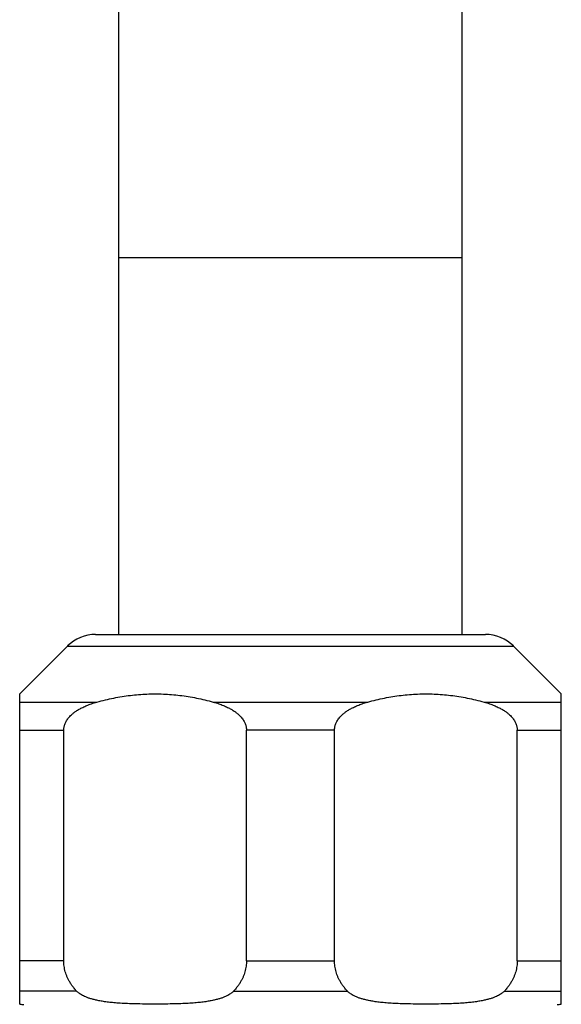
# Model space of a CAD drawing. Header units: millimetres. Extents: x 121 to 953, y -287 to 423.
# Tile 11 of 24: x 239 to 280, y 201 to 276. Entities that reach past the tile are written whole.
import ezdxf

# ---------------------------------------------------------------- set-up
doc = ezdxf.new("R2010")
doc.units = ezdxf.units.MM
doc.header["$LTSCALE"] = 30.734
doc.layers.get('0').update_dxf_attribs({"linetype": 'CONTINUOUS'})

msp = doc.modelspace()

# ---------------------------------------------------------------- linework, layer by layer
at = {"color": 7, "linetype": 'CONTINUOUS'}
for p, q in [((246.584, 229.138), (246.584, 334.943)), ((272.584, 229.138), (272.584, 334.943)), ((244.827, 229.138), (274.342, 229.138)), ((239.084, 224.638), (242.706, 228.259)), ((280.084, 224.638), (276.463, 228.259)), ((239.084, 201.168), (239.084, 224.638)), ((280.084, 201.168), (280.084, 224.638)), ((242.42, 204.429), (242.42, 221.895)), ((256.249, 204.429), (256.249, 221.895)), ((262.92, 204.429), (262.92, 221.895)), ((276.749, 204.429), (276.749, 221.895))]:
    msp.add_line(p, q, dxfattribs=at)
at = {"color": 9, "linetype": 'CONTINUOUS'}
for p, q in [((246.584, 257.638), (272.584, 257.638)), ((242.706, 228.259), (276.463, 228.259)), ((239.084, 224.016), (244.93, 224.016)), ((253.738, 224.016), (265.43, 224.016)), ((274.238, 224.016), (280.084, 224.016)), ((239.084, 221.895), (242.42, 221.895)), ((262.92, 221.895), (256.249, 221.895)), ((276.749, 221.895), (280.084, 221.895)), ((242.42, 204.429), (239.084, 204.429)), ((256.249, 204.429), (262.92, 204.429)), ((276.749, 204.429), (280.084, 204.429)), ((243.391, 202.149), (239.084, 202.149)), ((255.278, 202.149), (263.891, 202.149)), ((275.778, 202.149), (280.084, 202.149))]:
    msp.add_line(p, q, dxfattribs=at)
at = {"color": 7, "linetype": 'CONTINUOUS'}
for centre, radius, start, end in [((244.827, 226.138), 3, 90, 135), ((274.342, 226.138), 3, 45, 90), ((239.384, 202.638), 1.5, 258.25426, 270), ((279.784, 202.638), 1.5, 270, 281.74574)]:
    msp.add_arc(centre, radius, start, end, dxfattribs=at)
for points, knots in [([(244.93, 224.016), (245.142, 224.075), (245.564, 224.185), (246.199, 224.325), (246.83, 224.439), (247.458, 224.528), (248.085, 224.591), (248.71, 224.629), (249.334, 224.642), (249.959, 224.629), (250.584, 224.591), (251.211, 224.528), (251.839, 224.439), (252.47, 224.325), (253.105, 224.185), (253.527, 224.075), (253.738, 224.016)], [0, 0, 0, 0, 0.073865, 0.14661, 0.218389, 0.289437, 0.359933, 0.430043, 0.5, 0.569957, 0.640067, 0.710563, 0.781611, 0.85339, 0.926135, 1, 1, 1, 1]), ([(265.43, 224.016), (265.642, 224.075), (266.064, 224.185), (266.699, 224.325), (267.33, 224.439), (267.958, 224.528), (268.585, 224.591), (269.21, 224.629), (269.834, 224.642), (270.459, 224.629), (271.084, 224.591), (271.711, 224.528), (272.339, 224.439), (272.97, 224.325), (273.605, 224.185), (274.027, 224.075), (274.238, 224.016)], [0, 0, 0, 0, 0.073865, 0.14661, 0.218389, 0.289437, 0.359933, 0.430043, 0.5, 0.569957, 0.640067, 0.710563, 0.781611, 0.85339, 0.926135, 1, 1, 1, 1]), ([(242.42, 221.895), (242.42, 221.931), (242.423, 222.003), (242.437, 222.112), (242.461, 222.221), (242.495, 222.333), (242.541, 222.447), (242.6, 222.564), (242.673, 222.684), (242.764, 222.808), (242.875, 222.937), (243.01, 223.069), (243.171, 223.206), (243.364, 223.345), (243.591, 223.486), (243.859, 223.626), (244.17, 223.764), (244.531, 223.898), (244.791, 223.978), (244.93, 224.016)], [0, 0, 0, 0, 0.030619, 0.061601, 0.093303, 0.12633, 0.16115, 0.198131, 0.238059, 0.281564, 0.32952, 0.38289, 0.442686, 0.509929, 0.585725, 0.67119, 0.767653, 0.876665, 1, 1, 1, 1]), ([(253.738, 224.016), (253.878, 223.978), (254.138, 223.898), (254.499, 223.764), (254.81, 223.626), (255.077, 223.486), (255.305, 223.345), (255.498, 223.206), (255.659, 223.069), (255.794, 222.937), (255.905, 222.808), (255.996, 222.684), (256.069, 222.564), (256.128, 222.447), (256.174, 222.333), (256.208, 222.221), (256.232, 222.112), (256.246, 222.003), (256.249, 221.931), (256.249, 221.895)], [0, 0, 0, 0, 0.12329, 0.232281, 0.328736, 0.414203, 0.490009, 0.557259, 0.617068, 0.670445, 0.718419, 0.761927, 0.801866, 0.838852, 0.873669, 0.906699, 0.938401, 0.969382, 1, 1, 1, 1]), ([(262.92, 221.895), (262.92, 221.931), (262.923, 222.003), (262.937, 222.112), (262.961, 222.221), (262.995, 222.333), (263.041, 222.447), (263.1, 222.564), (263.173, 222.684), (263.264, 222.808), (263.375, 222.937), (263.51, 223.069), (263.671, 223.206), (263.864, 223.345), (264.091, 223.486), (264.359, 223.626), (264.67, 223.764), (265.031, 223.898), (265.291, 223.978), (265.43, 224.016)], [0, 0, 0, 0, 0.030619, 0.061601, 0.093303, 0.12633, 0.16115, 0.198131, 0.238059, 0.281564, 0.32952, 0.38289, 0.442686, 0.509929, 0.585725, 0.67119, 0.767653, 0.876665, 1, 1, 1, 1]), ([(274.238, 224.016), (274.378, 223.978), (274.638, 223.898), (274.999, 223.764), (275.31, 223.626), (275.577, 223.486), (275.805, 223.345), (275.998, 223.206), (276.159, 223.069), (276.294, 222.937), (276.405, 222.808), (276.496, 222.684), (276.569, 222.564), (276.628, 222.447), (276.674, 222.333), (276.708, 222.221), (276.732, 222.112), (276.746, 222.003), (276.749, 221.931), (276.749, 221.895)], [0, 0, 0, 0, 0.12329, 0.232281, 0.328736, 0.414203, 0.490009, 0.557259, 0.617068, 0.670445, 0.718419, 0.761927, 0.801866, 0.838852, 0.873669, 0.906699, 0.938401, 0.969382, 1, 1, 1, 1]), ([(243.391, 202.149), (243.326, 202.219), (243.204, 202.357), (243.04, 202.572), (242.899, 202.785), (242.779, 202.996), (242.679, 203.205), (242.597, 203.412), (242.531, 203.618), (242.481, 203.822), (242.445, 204.025), (242.424, 204.227), (242.42, 204.362), (242.42, 204.429)], [0, 0, 0, 0, 0.11256, 0.218472, 0.318624, 0.413848, 0.504909, 0.592506, 0.67727, 0.759834, 0.84079, 0.920649, 1, 1, 1, 1]), ([(256.249, 204.429), (256.249, 204.362), (256.245, 204.227), (256.224, 204.025), (256.188, 203.822), (256.138, 203.618), (256.072, 203.412), (255.99, 203.205), (255.89, 202.996), (255.77, 202.785), (255.629, 202.572), (255.465, 202.357), (255.343, 202.219), (255.278, 202.149)], [0, 0, 0, 0, 0.079351, 0.15921, 0.240166, 0.32273, 0.407494, 0.495091, 0.586152, 0.681376, 0.781528, 0.88744, 1, 1, 1, 1]), ([(263.891, 202.149), (263.826, 202.219), (263.704, 202.357), (263.54, 202.572), (263.399, 202.785), (263.279, 202.996), (263.179, 203.205), (263.097, 203.412), (263.031, 203.618), (262.981, 203.822), (262.945, 204.025), (262.924, 204.227), (262.92, 204.362), (262.92, 204.429)], [0, 0, 0, 0, 0.11256, 0.218472, 0.318624, 0.413848, 0.504909, 0.592506, 0.67727, 0.759834, 0.84079, 0.920649, 1, 1, 1, 1]), ([(276.749, 204.429), (276.749, 204.362), (276.745, 204.227), (276.724, 204.025), (276.688, 203.822), (276.638, 203.618), (276.572, 203.412), (276.49, 203.205), (276.39, 202.996), (276.27, 202.785), (276.129, 202.572), (275.965, 202.357), (275.843, 202.219), (275.778, 202.149)], [0, 0, 0, 0, 0.079351, 0.15921, 0.240166, 0.32273, 0.407494, 0.495091, 0.586152, 0.681376, 0.781528, 0.88744, 1, 1, 1, 1]), ([(255.278, 202.149), (255.251, 202.121), (255.193, 202.065), (255.092, 201.984), (254.972, 201.903), (254.831, 201.822), (254.667, 201.742), (254.478, 201.664), (254.262, 201.589), (254.015, 201.518), (253.735, 201.451), (253.418, 201.39), (253.06, 201.335), (252.658, 201.287), (252.204, 201.247), (251.692, 201.215), (251.113, 201.191), (250.454, 201.175), (249.717, 201.168), (248.949, 201.168), (248.213, 201.175), (247.555, 201.191), (246.976, 201.215), (246.465, 201.247), (246.011, 201.287), (245.608, 201.335), (245.251, 201.39), (244.934, 201.451), (244.654, 201.518), (244.407, 201.589), (244.19, 201.664), (244.001, 201.742), (243.838, 201.822), (243.697, 201.903), (243.577, 201.984), (243.476, 202.065), (243.417, 202.121), (243.391, 202.149)], [0, 0, 0, 0, 0.009367, 0.019853, 0.031593, 0.044767, 0.059543, 0.076122, 0.094727, 0.115597, 0.138989, 0.165185, 0.194528, 0.227429, 0.264375, 0.305958, 0.352913, 0.406135, 0.46709, 0.533251, 0.593998, 0.647197, 0.694113, 0.735674, 0.772606, 0.805498, 0.834836, 0.861028, 0.884417, 0.905284, 0.923886, 0.940463, 0.955237, 0.968409, 0.980148, 0.990633, 1, 1, 1, 1]), ([(275.778, 202.149), (275.751, 202.121), (275.693, 202.065), (275.592, 201.984), (275.472, 201.903), (275.331, 201.822), (275.167, 201.742), (274.978, 201.664), (274.762, 201.589), (274.515, 201.518), (274.235, 201.451), (273.918, 201.39), (273.56, 201.335), (273.158, 201.287), (272.704, 201.247), (272.192, 201.215), (271.613, 201.191), (270.954, 201.175), (270.216, 201.168), (269.448, 201.168), (268.712, 201.175), (268.055, 201.191), (267.476, 201.215), (266.964, 201.247), (266.511, 201.287), (266.108, 201.335), (265.751, 201.39), (265.434, 201.451), (265.154, 201.518), (264.907, 201.589), (264.69, 201.664), (264.501, 201.742), (264.338, 201.822), (264.197, 201.903), (264.077, 201.984), (263.976, 202.065), (263.917, 202.121), (263.891, 202.149)], [0, 0, 0, 0, 0.009367, 0.019852, 0.031592, 0.044766, 0.059541, 0.07612, 0.094725, 0.115594, 0.138985, 0.165181, 0.194525, 0.227428, 0.264377, 0.305964, 0.352925, 0.406143, 0.467132, 0.533309, 0.594031, 0.64722, 0.694128, 0.735684, 0.772614, 0.805504, 0.834841, 0.861033, 0.88442, 0.905286, 0.923888, 0.940465, 0.955238, 0.96841, 0.980149, 0.990634, 1, 1, 1, 1])]:
    msp.add_open_spline(points, degree=3, knots=knots, dxfattribs=at)

doc.saveas('drawing.dxf')
